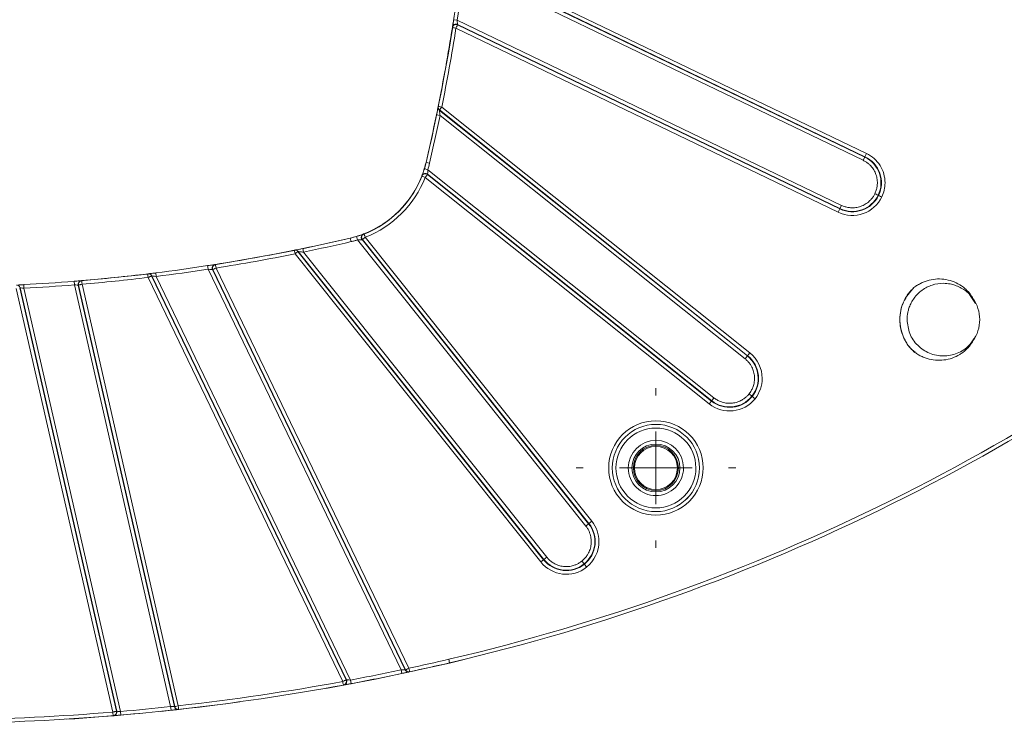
# Model space of a CAD drawing. Header units: millimetres. Extents: x 0 to 420, y 0 to 297.
# Tile 39 of 81: x 90 to 124, y 214 to 239. Entities that reach past the tile are written whole.
import ezdxf

# ---------------------------------------------------------------- set-up
doc = ezdxf.new("R2010")
doc.units = ezdxf.units.MM

# ---------------------------------------------------------------- blocks, each defined once
blk = doc.blocks.new('SW_CENTERMARKSYMBOL_19')
at = {"color": 0, "linetype": 'Continuous', "lineweight": 0}
for p, q in [((0, 2.5), (0, 2.75)), ((0, 0), (0, 1.25)), ((-2.5, 0), (-2.75, 0)), ((0, 0), (-1.25, 0)), ((0, 0), (0, -1.25)), ((0, 0), (1.25, 0)), ((2.5, 0), (2.75, 0)), ((0, -2.5), (0, -2.75))]:
    blk.add_line(p, q, dxfattribs=at)

msp = doc.modelspace()

# ---------------------------------------------------------------- linework, layer by layer
at = {"color": 7, "linetype": 'Continuous', "lineweight": 15}
for p, q in [((119.37870289, 233.98558718), (105.57273543, 240.6341907)), ((119.31876254, 233.86111976), (105.51684222, 240.50777427)), ((105.51850823, 240.52158674), (119.32447568, 233.87298322)), ((119.26453533, 233.7485158), (105.53890343, 240.35843175)), ((105.29015359, 238.56981607), (105.16659766, 238.58876155)), ((105.29015359, 238.56981607), (118.51850888, 232.19937591)), ((105.12656261, 238.33114088), (105.12442618, 238.31758321)), ((105.13294369, 238.35543443), (105.13081163, 238.3418733)), ((105.24790044, 238.29811254), (118.40434132, 231.96230453)), ((118.45856853, 232.07490849), (105.30212764, 238.41071649)), ((105.30212868, 238.410716), (105.30426787, 238.42430059)), ((105.30426804, 238.42430051), (118.46428167, 232.08677196)), ((104.63701894, 235.60454512), (104.63409574, 235.59006704)), ((115.36375883, 227.12324522), (104.75954925, 235.57982017)), ((104.70045769, 235.29038901), (104.5780416, 235.31567341)), ((115.2776247, 227.01523644), (104.67869603, 235.4676)), ((104.67869715, 235.46759911), (104.68162453, 235.48210642)), ((104.6816249, 235.48210612), (115.28583448, 227.02553117)), ((115.19970034, 226.91752239), (104.70045769, 235.29038901)), ((119.31876254, 233.86111976), (119.26453533, 233.7485158)), ((119.32447568, 233.87298322), (119.31876254, 233.86111976)), ((119.32447568, 233.87298322), (119.37870289, 233.98558718)), ((104.15185098, 233.41486713), (104.2240661, 233.67728741)), ((104.21772615, 233.67877198), (104.33944443, 233.65031742)), ((104.07683874, 233.22058218), (104.07203418, 233.20815367)), ((104.27959439, 233.42680125), (104.15994362, 233.46297712)), ((104.18853948, 233.16286001), (113.9636038, 225.36750634)), ((104.26646384, 233.26057406), (104.2714403, 233.27344727)), ((114.04152815, 225.46522039), (104.26646384, 233.26057406)), ((104.2714403, 233.27344727), (114.04973793, 225.47551513)), ((104.27959439, 233.42680125), (114.12766228, 225.57322918)), ((119.79049273, 232.54096893), (119.77862926, 232.54668207)), ((118.46428167, 232.08677196), (118.51850888, 232.19937591)), ((118.45856853, 232.07490849), (118.40434132, 231.96230453)), ((118.45856853, 232.07490849), (118.46428167, 232.08677196)), ((101.86316815, 231.01037501), (101.82699228, 231.13002578)), ((102.08181573, 231.21793522), (102.06938722, 231.21313066)), ((109.92246306, 221.32636561), (102.12710939, 231.10142992)), ((99.97285851, 230.70498215), (101.61268199, 231.0659033)), ((101.61119742, 231.07224325), (101.63965198, 230.95052497)), ((109.71674023, 221.16230712), (101.86316815, 231.01037501)), ((102.01652213, 231.0185291), (102.02939534, 231.02350557)), ((109.81445428, 221.24023148), (102.01652213, 231.0185291)), ((102.02939534, 231.02350557), (109.82474901, 221.24844125)), ((99.69990236, 230.65587366), (99.68542428, 230.65295046)), ((99.71014923, 230.53042015), (108.16672418, 219.92621057)), ((108.26443823, 220.00413493), (99.80786328, 230.6083445)), ((99.80786417, 230.60834339), (99.8223691, 230.61127374)), ((99.82236925, 230.61127355), (108.27473296, 220.0123447)), ((99.97429599, 230.7119278), (99.92496677, 230.70177956)), ((99.99958039, 230.58951171), (99.97429599, 230.7119278)), ((99.99958039, 230.58951171), (108.37244701, 220.09026906)), ((96.72015333, 229.99981581), (96.70120785, 230.12337174)), ((96.9480961, 230.15915777), (96.93453497, 230.15702572)), ((96.97238619, 230.16554322), (96.95882852, 230.16340679)), ((94.65460929, 229.8429989), (94.64082352, 229.84133611)), ((94.76838266, 229.77146118), (94.78219513, 229.77312718)), ((101.46475496, 215.86630081), (94.76838266, 229.77146118)), ((101.47817497, 215.86878178), (94.78219513, 229.77312718)), ((94.84386311, 229.85956949), (94.89244902, 229.8655988)), ((94.91604944, 229.87510273), (94.86757189, 229.86908677)), ((94.93153765, 229.75106597), (94.91604944, 229.87510273)), ((101.62012729, 215.86206648), (94.93153765, 229.75106597)), ((96.72015333, 229.99981581), (103.36092865, 216.21010377)), ((103.49992121, 216.20953448), (96.86566898, 229.98570119)), ((96.86566948, 229.98570015), (96.87925274, 229.9878421)), ((96.87925291, 229.98784176), (103.51316446, 216.21238247)), ((103.62576842, 216.26660968), (96.99185686, 230.04206896)), ((90.30130431, 229.45990745), (90.34906009, 229.46243114)), ((90.37276094, 229.47021708), (90.32499452, 229.46769269)), ((90.37945026, 229.34539619), (90.37276094, 229.47021708)), ((92.11648037, 229.46195338), (92.10643349, 229.58654897)), ((92.11648037, 229.46195338), (95.42942466, 214.94699605)), ((92.24627877, 229.45492876), (92.25952879, 229.45605065)), ((92.24627877, 229.45492876), (95.55772322, 214.94654267)), ((92.25952879, 229.45605065), (95.57089542, 214.9480055)), ((92.34773039, 229.60424753), (92.3345029, 229.60313193)), ((92.37081731, 229.60841477), (92.3575929, 229.60729505)), ((95.69274285, 214.97581638), (92.38137622, 229.48386153)), ((94.65577871, 229.71723397), (101.35215101, 215.81207361)), ((90.11269089, 229.33165265), (93.439074, 214.75781599)), ((90.23453832, 229.35946353), (90.24789335, 229.36012532)), ((93.56092143, 214.78562687), (90.23453832, 229.35946353)), ((93.57417805, 214.78671986), (90.24789335, 229.36012532)), ((93.70389014, 214.78007338), (90.37945026, 229.34539619)), ((123.12556732, 228.82416756), (122.92404956, 229.1257602)), ((115.28583448, 227.02553117), (115.36375883, 227.12324522)), ((115.2776247, 227.01523644), (115.19970034, 226.91752239)), ((115.28583448, 227.02553117), (115.2776247, 227.01523644)), ((114.04152815, 225.46522039), (113.9636038, 225.36750634)), ((114.04152815, 225.46522039), (114.04973793, 225.47551513)), ((114.04973793, 225.47551513), (114.12766228, 225.57322918)), ((115.44376644, 225.6232147), (115.4334717, 225.63142448)), ((113.13498978, 222.04705991), (113.24290949, 222.15497962)), ((109.82474901, 221.24844125), (109.92246306, 221.32636561)), ((109.81445428, 221.24023148), (109.71674023, 221.16230712)), ((109.82474901, 221.24844125), (109.81445428, 221.24023148)), ((108.26443823, 220.00413493), (108.16672418, 219.92621057)), ((108.26443823, 220.00413493), (108.27473296, 220.0123447)), ((108.27473296, 220.0123447), (108.37244701, 220.09026906)), ((109.66667652, 219.84614062), (109.65846674, 219.85643535)), ((105.02864063, 216.4533614), (105.00018662, 216.57507981)), ((105.53379244, 216.57341838), (105.02993088, 216.44815143)), ((103.38680303, 216.08781101), (103.36092865, 216.21010377)), ((103.51316446, 216.21238247), (103.49992121, 216.20953448)), ((101.47817497, 215.86878178), (101.46475496, 215.86630081)), ((101.64326223, 215.73922604), (101.62012729, 215.86206648)), ((103.65205956, 216.14440585), (103.63879547, 216.14155337)), ((101.38830537, 215.69163936), (101.37486425, 215.68915449)), ((95.44281756, 214.8227156), (95.42942466, 214.94699605)), ((95.57089542, 214.9480055), (95.55772322, 214.94654267)), ((95.70655012, 214.85158128), (95.69335719, 214.85011616)), ((93.46261225, 214.63433254), (93.44933477, 214.63323784)), ((93.57417805, 214.78671986), (93.56092143, 214.78562687)), ((93.71456764, 214.65553025), (93.70389014, 214.78007338))]:
    msp.add_line(p, q, dxfattribs=at)
at = {"color": 8, "linetype": 'Continuous', "lineweight": 15}
msp.add_line((105.02870918, 216.45337743), (105.02993088, 216.44815143), dxfattribs=at)
at = {"color": 7, "linetype": 'Continuous', "lineweight": 15, "flags": 128}
for points in [[(104.63481344, 235.5717228), (104.63348794, 235.56516888), (104.63188315, 235.55723864)], [(96.94203478, 230.15417332), (99.19672332, 230.54966606), (99.74017519, 230.65737935)], [(92.3415781, 229.5994086), (94.31441713, 229.79629043), (94.73581775, 229.84629561)], [(105.02993088, 216.44815143), (102.47897422, 215.89577126), (100.77390544, 215.57502737)], [(97.80682734, 215.10788987), (97.32958612, 215.04343018), (95.07907707, 214.77894116)], [(94.47515556, 214.71899797), (92.13539312, 214.53055382), (91.85628374, 214.51270658)]]:
    msp.add_lwpolyline(points, dxfattribs=at)
at = {"color": 7, "linetype": 'Continuous', "lineweight": 15}
for radius in [1.5, 0.825, 0.77503132, 0.74008987]:
    msp.add_circle((112.12966293, 223.16030648), radius, dxfattribs=at)
for centre, radius, start, end in [((41.36874935, 248.37122005), 64.55, 346.842040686, 352.9037127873), ((41.36874716, 248.37122325), 64.54349143, 348.5916837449, 351.0388128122), ((105.25003475, 238.31168287), 0.12499593, 64.285833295, 171.044392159), ((104.7565953, 235.56532434), 0.12497337, 168.580919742, 231.440507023), ((41.36874716, 248.37122325), 64.54349143, 346.8420404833, 348.3299598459), ((118.8915438, 232.97399091), 0.98463874, 334.285714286, 64.285714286), ((118.8915438, 232.97399091), 0.9978062, 334.285714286, 64.285714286), ((100.81595121, 234.47401819), 3.49349242, 343.177544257, 346.842040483), ((100.81595443, 234.47401498), 3.5, 283.157959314, 338.868732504), ((100.81595121, 234.47401819), 3.49349242, 291.244544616, 338.755455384), ((104.19350707, 233.17572087), 0.12499615, 51.428920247, 158.967250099), ((118.89150041, 232.97390081), 0.9978062, 244.285714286, 334.285714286), ((118.89150041, 232.97390081), 0.98463874, 244.285714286, 334.285714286), ((100.81595121, 234.47401819), 3.49349242, 283.157959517, 286.822455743), ((102.11424853, 231.09646233), 0.12499615, 111.032749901, 218.571079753), ((86.91874615, 293.92122225), 64.54349143, 281.6700401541, 283.1579595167), ((86.91874615, 293.92122225), 64.54349143, 278.9611871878, 281.4083162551), ((99.72464506, 230.5333741), 0.12497337, 38.559492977, 101.419080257), ((89.017549, 284.94440716), 70.33760306, 283.1576996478, 309.564694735), ((86.91874615, 293.92122225), 64.54349143, 277.1175628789, 278.7175663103), ((96.97828653, 230.03993465), 0.12499593, 98.955607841, 205.714166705), ((86.91874615, 293.92122225), 64.54349143, 274.845621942, 276.8714105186), ((94.66958269, 229.71891855), 0.12498055, 25.705109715, 96.88089741), ((90.12603767, 229.33232808), 0.12498597, 12.85036677, 92.839342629), ((86.91874615, 293.92122225), 64.54349143, 273.067622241, 274.6101248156), ((92.36813713, 229.48274727), 0.12499332, 94.839128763, 192.859437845), ((114.66371249, 226.24541487), 0.98463874, 321.428571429, 51.428571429), ((114.66371249, 226.24541487), 0.9978062, 321.428571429, 51.428571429), ((114.66365014, 226.24533669), 0.9978062, 231.428571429, 321.428571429), ((114.66365014, 226.24533669), 0.98463874, 231.428571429, 321.428571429), ((109.04463271, 220.62631926), 0.98463874, 308.571428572, 38.571428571), ((109.04463271, 220.62631926), 0.9978062, 308.571428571, 38.571428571), ((109.04455453, 220.62625691), 0.9978062, 218.571428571, 308.571428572), ((109.04455453, 220.62625691), 0.98463874, 218.571428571, 308.571428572), ((103.61253535, 216.26374749), 0.12498398, 205.706396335, 282.128672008), ((86.91874615, 293.9225084), 79.55775899, 282.1416401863, 283.1576996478), ((101.36555822, 215.81454763), 0.1249955, 280.485294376, 25.714609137), ((86.91874615, 293.9225084), 79.55775899, 280.6657717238, 281.9463083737), ((86.91874615, 293.9225084), 79.55775899, 276.3417273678, 280.4691423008), ((95.67958014, 214.97434223), 0.1249877, 192.851113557, 276.328414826), ((86.91874615, 293.9225084), 79.55775899, 270.8099425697, 274.7084867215), ((93.45231964, 214.7589014), 0.12499336, 274.72336635, 12.859536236), ((86.91874615, 293.9225084), 79.55775899, 274.9001752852, 276.1506585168)]:
    msp.add_arc(centre, radius, start, end, dxfattribs=at)
for points in [[(105.29015359, 238.56981607), (105.382284, 239.1706589), (105.46358549, 239.75525075), (105.53890343, 240.35843175)], [(104.75954925, 235.57982017), (104.94261559, 236.48704838), (105.10373741, 237.3838952), (105.24790044, 238.29811254)], [(105.24790044, 238.29811254), (105.17975314, 238.30885869), (105.12442618, 238.31758321), (105.12442618, 238.31758321)], [(104.63701894, 235.60454512), (104.63701894, 235.60454512), (104.69192294, 235.59346624), (104.75954925, 235.57982017)], [(104.33944443, 233.65031742), (104.46825227, 234.20131064), (104.58600047, 234.73623692), (104.70045769, 235.29038901)], [(104.27959439, 233.42680125), (104.30197846, 233.500836), (104.32183797, 233.57500339), (104.33944443, 233.65031742)], [(102.12710939, 231.10142992), (103.07285288, 231.46910579), (103.82086361, 232.21711652), (104.18853948, 233.16286001)], [(119.90314007, 232.48683182), (119.97632416, 232.63880014), (120.01433096, 232.80531879), (120.01433096, 232.97399091)], [(118.40434132, 231.96230453), (118.96265649, 231.69343412), (119.63422627, 231.92842655), (119.90309669, 232.48674172)], [(99.99958039, 230.58951171), (100.55373248, 230.70396893), (101.08865876, 230.82171714), (101.63965198, 230.95052497)], [(101.86316815, 231.01037501), (101.82615478, 230.99950623), (101.75212803, 230.97776866), (101.677144, 230.9596062), (101.63965198, 230.95052497)], [(133.73940219, 230.81709912), (125.38705759, 223.91610326), (115.55020661, 219.04134872), (105.00018662, 216.57507981)], [(96.99185686, 230.04206896), (97.9060742, 230.186232), (98.80292102, 230.34735381), (99.71014923, 230.53042015)], [(96.97238619, 230.16554322), (96.97238619, 230.16554322), (96.98111071, 230.11021626), (96.99185686, 230.04206896)], [(94.65577871, 229.71723397), (94.64752472, 229.78572781), (94.64082352, 229.84133611), (94.64082352, 229.84133611)], [(94.93153765, 229.75106597), (95.53471866, 229.82638391), (96.1193105, 229.9076854), (96.72015333, 229.99981581)], [(90.37945026, 229.34539619), (90.96491996, 229.37677229), (91.53206742, 229.41482869), (92.11648037, 229.46195338)], [(92.37081731, 229.60841477), (92.37081731, 229.60841477), (92.3755486, 229.55260433), (92.38137622, 229.48386153)], [(92.38137622, 229.48386153), (93.14613579, 229.54869346), (93.89378886, 229.62540883), (94.65577871, 229.71723397)], [(123.27420454, 228.26576486), (123.27420454, 228.52566744), (123.19061816, 228.78492632), (123.03881003, 228.99588519)], [(123.03881003, 227.53564454), (123.19061816, 227.74660341), (123.27420454, 228.00586228), (123.27420454, 228.26576486)], [(115.78649965, 226.24541487), (115.78649965, 226.58707835), (115.6308821, 226.91022153), (115.36375883, 227.12324522)], [(115.54154284, 225.54536853), (115.700126, 225.74422553), (115.78649965, 225.99106722), (115.78649965, 226.24541487)], [(113.9636038, 225.36750634), (114.44809154, 224.98114026), (115.1551144, 225.0608026), (115.54148049, 225.54529035)], [(110.16741987, 220.62631926), (110.16741987, 220.88066691), (110.08104623, 221.1275086), (109.92246306, 221.32636561)], [(109.74467905, 219.74848891), (110.01180232, 219.96151261), (110.16741987, 220.28465578), (110.16741987, 220.62631926)], [(108.16672418, 219.92621057), (108.55309026, 219.44172283), (109.26011313, 219.36206048), (109.74460087, 219.74842657)], [(105.00018662, 216.57507981), (104.53492308, 216.46631556), (104.09288748, 216.36710647), (103.62576842, 216.26660968)], [(103.36092865, 216.21010377), (102.7743575, 216.08599861), (102.20932541, 215.97303211), (101.62012729, 215.86206648)], [(103.62576842, 216.26660968), (103.64027889, 216.19916355), (103.65205956, 216.14440585), (103.65205956, 216.14440585)], [(101.35215101, 215.81207361), (99.47265565, 215.46477663), (97.59236026, 215.18693652), (95.69274285, 214.97581638)], [(95.42942466, 214.94699605), (94.84707569, 214.88424008), (94.28746997, 214.83010562), (93.70389014, 214.78007338)], [(93.439074, 214.75781599), (91.63939489, 214.60958706), (89.84717605, 214.52321171), (88.04158331, 214.49768586)]]:
    msp.add_open_spline(points, degree=3, dxfattribs=at)
for points, knots in [([(105.16659766, 238.58876155), (105.15654814, 238.52322207), (105.14640913, 238.45787565), (105.1314729, 238.36225563), (105.12675038, 238.33233327), (105.12656261, 238.33114088)], [0, 0, 0, 0, 0.5, 0.5, 1, 1, 1, 1]), ([(105.30426822, 238.42430042), (105.30420512, 238.4249734), (105.30263152, 238.44186074), (105.29746216, 238.4958562), (105.29386761, 238.53276783), (105.29015359, 238.56981607)], [0, 0, 0, 0, 0.5, 0.5, 1, 1, 1, 1]), ([(105.12442618, 238.31758321), (105.12703014, 238.33409637), (105.13336561, 238.35191276), (105.15546546, 238.38452554), (105.17131264, 238.39908498), (105.20841327, 238.41852941), (105.22940476, 238.42327711), (105.26880353, 238.42289574), (105.28706299, 238.41796955), (105.30212764, 238.41071649)], [0, 0, 0, 0, 0.25, 0.25, 0.5, 0.5, 0.75, 0.75, 1, 1, 1, 1]), ([(105.30212764, 238.41071649), (105.30188259, 238.41020764), (105.29592936, 238.39784563), (105.2758998, 238.3562538), (105.26194148, 238.32726907), (105.24790044, 238.29811254)], [0, 0, 0, 0, 0.5, 0.5, 1, 1, 1, 1]), ([(104.63409574, 235.59006704), (104.63382253, 235.58871468), (104.62693425, 235.55455817), (104.60563614, 235.44988392), (104.59198337, 235.38317341), (104.5780416, 235.31567341)], [0, 0, 0, 0, 0.5, 0.5, 1, 1, 1, 1]), ([(104.6816249, 235.48210612), (104.66464085, 235.4956461), (104.65012191, 235.51503353), (104.63407686, 235.55907564), (104.63272325, 235.58325681), (104.63701894, 235.60454512)], [0, 0, 0, 0, 0.5, 0.5, 1, 1, 1, 1]), ([(104.75954925, 235.57982017), (104.7393723, 235.55451908), (104.71931425, 235.52936707), (104.69053181, 235.49327504), (104.68197703, 235.48254768), (104.6816249, 235.48210612)], [0, 0, 0, 0, 0.5, 0.5, 1, 1, 1, 1]), ([(104.70045769, 235.29038901), (104.69522784, 235.33394298), (104.68995699, 235.3770225), (104.68158676, 235.44464484), (104.67880576, 235.46672589), (104.67869603, 235.4676)], [0, 0, 0, 0, 0.5, 0.5, 1, 1, 1, 1]), ([(120.01433096, 232.97399091), (120.01433096, 233.1853308), (119.95467446, 233.39240309), (119.72979526, 233.75029629), (119.56911355, 233.89389024), (119.37870289, 233.98558718)], [0, 0, 0, 0, 0.5, 0.5, 1, 1, 1, 1]), ([(119.66606869, 232.60099937), (119.67507669, 232.6207639), (119.69301841, 232.66012999), (119.71417509, 232.72139081), (119.73087074, 232.78379677), (119.74271208, 232.84753883), (119.75377305, 232.94865412), (119.75000131, 233.08828847), (119.70847389, 233.25975278), (119.63401345, 233.41978571), (119.54127622, 233.54287133), (119.44695062, 233.63311484), (119.36025277, 233.69819823), (119.29653214, 233.73169544), (119.26453533, 233.7485158)], [0, 0, 0, 0, 0.048282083, 0.0961660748, 0.1439270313, 0.1918421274, 0.2401858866, 0.3700178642, 0.5000484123, 0.6298804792, 0.7599111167, 0.8401118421, 0.9197134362, 1, 1, 1, 1]), ([(104.07203418, 233.20815367), (104.07811412, 233.2237926), (104.08815214, 233.23992715), (104.11689723, 233.26718198), (104.1356364, 233.27804615), (104.17633215, 233.28901818), (104.19799459, 233.28904672), (104.2365502, 233.27993692), (104.25334233, 233.27103607), (104.26646384, 233.26057406)], [0, 0, 0, 0, 0.25, 0.25, 0.5, 0.5, 0.75, 0.75, 1, 1, 1, 1]), ([(104.18853948, 233.16286001), (104.15764123, 233.1748723), (104.12800616, 233.1863935), (104.08430943, 233.20338143), (104.07203418, 233.20815367), (104.07203418, 233.20815367)], [0, 0, 0, 0, 0.5, 0.5, 1, 1, 1, 1]), ([(104.15994362, 233.46297712), (104.14138177, 233.40158427), (104.12051684, 233.33972486), (104.08823648, 233.24971248), (104.07726403, 233.2216886), (104.07683874, 233.22058218)], [0, 0, 0, 0, 0.5, 0.5, 1, 1, 1, 1]), ([(104.26646384, 233.26057406), (104.2661117, 233.26013249), (104.25755692, 233.24940514), (104.22877448, 233.21331311), (104.20871643, 233.1881611), (104.18853948, 233.16286001)], [0, 0, 0, 0, 0.5, 0.5, 1, 1, 1, 1]), ([(104.2714403, 233.27344727), (104.27151585, 233.2741356), (104.27359719, 233.29152082), (104.27780985, 233.3481098), (104.27960415, 233.3872837), (104.27959439, 233.42680125)], [0, 0, 0, 0, 0.5, 0.5, 1, 1, 1, 1]), ([(118.51850888, 232.19937591), (118.5382734, 232.19036792), (118.57763949, 232.1724262), (118.63890032, 232.15126952), (118.70130628, 232.13457387), (118.76504833, 232.12273253), (118.86616363, 232.11167155), (119.00579798, 232.1154433), (119.17726229, 232.15697072), (119.33729522, 232.23143115), (119.46038083, 232.32416839), (119.55062435, 232.41849399), (119.61570773, 232.50519184), (119.64920495, 232.56891247), (119.66602531, 232.60090928)], [0, 0, 0, 0, 0.048282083, 0.0961660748, 0.1439270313, 0.1918421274, 0.2401858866, 0.3700178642, 0.5000484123, 0.6298804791, 0.7599111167, 0.840111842, 0.9197134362, 1, 1, 1, 1]), ([(119.77862926, 232.54668207), (119.77811393, 232.54693024), (119.76602313, 232.55275286), (119.72390184, 232.57303741), (119.695553, 232.58668949), (119.66602531, 232.60090928)], [0, 0, 0, 0, 0.5, 0.5, 1, 1, 1, 1]), ([(119.79053612, 232.54105902), (119.79105145, 232.54081085), (119.80314225, 232.53498823), (119.84526354, 232.51470369), (119.87361238, 232.50105161), (119.90314007, 232.48683182)], [0, 0, 0, 0, 0.5, 0.5, 1, 1, 1, 1]), ([(102.06938722, 231.21313066), (102.06826555, 231.21269951), (102.04050873, 231.20182255), (101.94990663, 231.16933205), (101.88873913, 231.14869466), (101.82699228, 231.13002578)], [0, 0, 0, 0, 0.5, 0.5, 1, 1, 1, 1]), ([(102.02939534, 231.02350557), (102.01893333, 231.03662707), (102.01003248, 231.0534192), (102.00092268, 231.09197482), (102.00095122, 231.11363725), (102.01192325, 231.15433301), (102.02278743, 231.17307218), (102.05004225, 231.20181726), (102.0661768, 231.21185529), (102.08181573, 231.21793522)], [0, 0, 0, 0, 0.25, 0.25, 0.5, 0.5, 0.75, 0.75, 1, 1, 1, 1]), ([(102.12710939, 231.10142992), (102.1018083, 231.08125297), (102.07665629, 231.06119492), (102.04056426, 231.03241248), (102.02983691, 231.0238577), (102.02939534, 231.02350557)], [0, 0, 0, 0, 0.5, 0.5, 1, 1, 1, 1]), ([(102.08181573, 231.21793522), (102.08181573, 231.21793522), (102.08658797, 231.20565997), (102.10357591, 231.16196324), (102.11509711, 231.13232817), (102.12710939, 231.10142992)], [0, 0, 0, 0, 0.5, 0.5, 1, 1, 1, 1]), ([(101.86316815, 231.01037501), (101.90290682, 231.0103652), (101.941647, 231.0121443), (101.99860705, 231.01638343), (102.01582427, 231.0184525), (102.01652213, 231.0185291)], [0, 0, 0, 0, 0.5, 0.5, 1, 1, 1, 1]), ([(99.71014923, 230.53042015), (99.70359195, 230.56291629), (99.69730275, 230.59408392), (99.68802935, 230.6400404), (99.68542428, 230.65295046), (99.68542428, 230.65295046)], [0, 0, 0, 0, 0.5, 0.5, 1, 1, 1, 1]), ([(99.78767852, 230.67367015), (99.78760889, 230.67365593), (99.77286556, 230.67064553), (99.75147567, 230.66631723), (99.72313894, 230.66056944), (99.70446202, 230.65679506), (99.70141585, 230.6561795), (99.69990236, 230.65587366)], [0, 0, 0, 0, 0.0011864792, 0.2512222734, 0.5004412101, 0.7517938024, 1, 1, 1, 1]), ([(99.80786328, 230.6083445), (99.80742172, 230.60799237), (99.79669436, 230.59943759), (99.76060233, 230.57065515), (99.73545033, 230.5505971), (99.71014923, 230.53042015)], [0, 0, 0, 0, 0.5, 0.5, 1, 1, 1, 1]), ([(99.8223694, 230.61127337), (99.82323126, 230.61116517), (99.84565254, 230.60834211), (99.91250091, 230.60006755), (99.95656193, 230.59467726), (99.99958039, 230.58951171)], [0, 0, 0, 0, 0.5, 0.5, 1, 1, 1, 1]), ([(96.95882852, 230.16340679), (96.95763502, 230.16321885), (96.92765665, 230.15848748), (96.83188903, 230.1435284), (96.7662324, 230.1333423), (96.70120785, 230.12337174)], [0, 0, 0, 0, 0.5, 0.5, 1, 1, 1, 1]), ([(96.87925291, 229.98784176), (96.87199986, 230.00290641), (96.86707366, 230.02116587), (96.86669229, 230.06056464), (96.87143999, 230.08155613), (96.89088442, 230.11865676), (96.90544386, 230.13450394), (96.93805664, 230.15660379), (96.95587303, 230.16293926), (96.97238619, 230.16554322)], [0, 0, 0, 0, 0.25, 0.25, 0.5, 0.5, 0.75, 0.75, 1, 1, 1, 1]), ([(94.73525639, 229.85278661), (94.73522301, 229.85278252), (94.70728848, 229.84935593), (94.68202983, 229.84631762), (94.6585452, 229.84347302), (94.65591942, 229.84315672), (94.65460929, 229.8429989)], [0, 0, 0, 0, 0.0005950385, 0.4979971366, 0.7495281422, 1, 1, 1, 1]), ([(94.65577871, 229.71723397), (94.66317551, 229.72076194), (94.67719662, 229.72744943), (94.6963584, 229.73650566), (94.71213517, 229.7441208), (94.72466733, 229.75032148), (94.74284568, 229.75925323), (94.76296134, 229.76876652), (94.76661665, 229.77058339), (94.76838266, 229.77146118)], [0, 0, 0, 0, 0.1268778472, 0.2405046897, 0.340681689, 0.4275118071, 0.5013031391, 0.7590627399, 1, 1, 1, 1]), ([(94.78219513, 229.77312718), (94.78289239, 229.77302195), (94.80049415, 229.77035644), (94.85606405, 229.7620797), (94.89382648, 229.75651648), (94.93153765, 229.75106597)], [0, 0, 0, 0, 0.5, 0.5, 1, 1, 1, 1]), ([(96.72015333, 229.99981581), (96.75691064, 229.99613096), (96.79399758, 229.9925184), (96.84807643, 229.98734087), (96.86499537, 229.98576434), (96.86566898, 229.98570119)], [0, 0, 0, 0, 0.5, 0.5, 1, 1, 1, 1]), ([(96.99185686, 230.04206896), (96.96270033, 230.02802792), (96.9337156, 230.01406961), (96.89212377, 229.99404004), (96.87976176, 229.98808681), (96.87925291, 229.98784176)], [0, 0, 0, 0, 0.5, 0.5, 1, 1, 1, 1]), ([(92.3575929, 229.60729505), (92.35645143, 229.60719852), (92.32838125, 229.60481455), (92.23563057, 229.59708066), (92.17112606, 229.59176552), (92.10643349, 229.58654897)], [0, 0, 0, 0, 0.5, 0.5, 1, 1, 1, 1]), ([(92.11648037, 229.46195338), (92.14992823, 229.46001971), (92.18326425, 229.45820295), (92.23118963, 229.45567974), (92.24568914, 229.4549585), (92.24627877, 229.45492876)], [0, 0, 0, 0, 0.5, 0.5, 1, 1, 1, 1]), ([(92.25952879, 229.45605065), (92.25603046, 229.47138085), (92.25519649, 229.4888331), (92.26175844, 229.52433797), (92.26925481, 229.54226443), (92.291656, 229.5729337), (92.30645161, 229.585527), (92.33827477, 229.60257483), (92.3551516, 229.60708672), (92.37081731, 229.60841477)], [0, 0, 0, 0, 0.25, 0.25, 0.5, 0.5, 0.75, 0.75, 1, 1, 1, 1]), ([(92.25952879, 229.45605065), (92.26006678, 229.45617826), (92.26115747, 229.45643698), (92.2682931, 229.45808434), (92.27963549, 229.46066248), (92.29854859, 229.46492266), (92.33138164, 229.47264636), (92.3630302, 229.47974601), (92.38137622, 229.48386153)], [0, 0, 0, 0, 0.12000766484, 0.24329739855, 0.37027840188, 0.5013008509, 0.71091429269, 1, 1, 1, 1]), ([(120.77420454, 228.26576486), (120.77466258, 228.29122738), (120.7757114, 228.34953181), (120.78598258, 228.4476411), (120.80845048, 228.56632405), (120.84989041, 228.70325175), (120.91681561, 228.85444425), (121.047584, 229.06431469), (121.27901444, 229.29466641), (121.63306722, 229.47503478), (121.97426464, 229.52843216), (122.24005889, 229.50243149), (122.43097113, 229.45227468), (122.60073351, 229.3805108), (122.75086374, 229.28714461), (122.90333498, 229.16354109), (122.98637295, 229.06077821), (123.03881003, 228.99588519)], [0, 0, 0, 0, 0.0243171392, 0.0556817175, 0.0940913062, 0.1395429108, 0.1920329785, 0.2515574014, 0.375029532, 0.4984937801, 0.6252246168, 0.6989530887, 0.7522633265, 0.8132549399, 0.8742438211, 0.9205870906, 1, 1, 1, 1]), ([(123.03881003, 228.99588519), (123.02671623, 229.01717436), (123.00263099, 229.0595725), (122.96197761, 229.12015744), (122.91824924, 229.17806937), (122.87111458, 229.23312401), (122.82066417, 229.28536887), (122.76687642, 229.33478452), (122.70976088, 229.38139191), (122.59097308, 229.46732734), (122.39643794, 229.5726754), (122.11416037, 229.65341397), (121.82137399, 229.67518115), (121.57972407, 229.64018957), (121.39455417, 229.58372855), (121.26088544, 229.52709399), (121.13135093, 229.45706805), (121.0507605, 229.39986278), (121.01000117, 229.3709307)], [0, 0, 0, 0, 0.0314453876, 0.0626245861, 0.0936474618, 0.1246255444, 0.1556708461, 0.1868946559, 0.2184063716, 0.2503124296, 0.3752047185, 0.5001568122, 0.6247960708, 0.7496269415, 0.8112784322, 0.8731347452, 0.9358367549, 1, 1, 1, 1]), ([(90.24789335, 229.36012532), (90.24849308, 229.36005598), (90.26327679, 229.35833709), (90.3118415, 229.35282941), (90.3454145, 229.34908257), (90.37945026, 229.34539619)], [0, 0, 0, 0, 0.5, 0.5, 1, 1, 1, 1]), ([(121.01000117, 229.3709307), (120.87468819, 229.21282507), (120.60739925, 228.90051293), (120.48443698, 228.28167104), (120.58962181, 227.74541633), (120.80191299, 227.35919424), (120.97658414, 227.20511159), (121.04764523, 227.14242647)], [0, 0, 0, 0, 0.2453158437, 0.484581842, 0.7229368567, 0.8872829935, 1, 1, 1, 1]), ([(121.01000117, 229.3709307), (120.98834906, 229.35039165), (120.94523189, 229.309491), (120.88543203, 229.24368985), (120.8296921, 229.17505536), (120.77832549, 229.10324975), (120.73125088, 229.02836997), (120.68849376, 228.95038047), (120.61870693, 228.8033143), (120.5450225, 228.57648725), (120.51380755, 228.26590978), (120.5449746, 227.95517265), (120.62558277, 227.70717023), (120.71826516, 227.52185077), (120.80200129, 227.39114814), (120.89833752, 227.26916597), (120.97264231, 227.19692183), (121.01000117, 227.16059903)], [0, 0, 0, 0, 0.0360537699, 0.0717960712, 0.1073519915, 0.1428485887, 0.1784135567, 0.2141738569, 0.2502543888, 0.3750774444, 0.5000122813, 0.6248542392, 0.7498084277, 0.8126764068, 0.874876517, 0.9370905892, 1, 1, 1, 1]), ([(120.77420454, 228.26576486), (120.79298799, 228.10216502), (120.8305549, 227.77496534), (121.1197066, 227.35883721), (121.53254508, 227.08097413), (122.02521456, 226.98275894), (122.51182393, 227.0825793), (122.91448276, 227.33466193), (123.06053696, 227.5925417), (123.12556732, 227.70736216)], [0, 0, 0, 0, 0.1470024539, 0.2940049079, 0.4410073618, 0.5880098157, 0.7350122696, 0.8820147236, 1, 1, 1, 1]), ([(121.01000117, 227.16059903), (121.02974485, 227.14620949), (121.06919986, 227.117454), (121.13089159, 227.07795013), (121.19430229, 227.0412146), (121.28107221, 226.99633828), (121.39313059, 226.94845649), (121.57915014, 226.89132951), (121.82142077, 226.85635707), (122.11421676, 226.87811135), (122.39651198, 226.95892528), (122.61251864, 227.07583151), (122.76773704, 227.19445626), (122.87237552, 227.29676022), (122.96462356, 227.40992605), (123.01399503, 227.49359233), (123.03881003, 227.53564454)], [0, 0, 0, 0, 0.0313831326, 0.0627148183, 0.0940661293, 0.1255080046, 0.1881877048, 0.2503150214, 0.3751772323, 0.5000865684, 0.6248077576, 0.7497091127, 0.8130841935, 0.8753330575, 0.9373401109, 1, 1, 1, 1]), ([(115.33582, 225.70942702), (115.34900017, 225.72669154), (115.37525183, 225.76107822), (115.40950989, 225.81609531), (115.43967357, 225.87322149), (115.46540197, 225.93273045), (115.49868589, 226.02884928), (115.52608028, 226.16582199), (115.52374843, 226.34222806), (115.48676555, 226.51481763), (115.42374256, 226.65545321), (115.35186297, 226.76442355), (115.28182123, 226.84716725), (115.22715204, 226.89400379), (115.19970034, 226.91752239)], [0, 0, 0, 0, 0.048282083, 0.0961660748, 0.1439270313, 0.1918421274, 0.2401858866, 0.3700178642, 0.5000484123, 0.6298804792, 0.7599111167, 0.8401118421, 0.9197134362, 1, 1, 1, 1]), ([(114.12766228, 225.57322918), (114.1449268, 225.56004901), (114.17931349, 225.53379735), (114.23433058, 225.49953929), (114.29145676, 225.46937561), (114.35096572, 225.44364721), (114.44708454, 225.41036329), (114.58405726, 225.3829689), (114.76046332, 225.38530075), (114.9330529, 225.42228362), (115.07368848, 225.48530662), (115.18265882, 225.55718621), (115.26540251, 225.62722795), (115.31223906, 225.68189714), (115.33575765, 225.70934883)], [0, 0, 0, 0, 0.048282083, 0.0961660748, 0.1439270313, 0.1918421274, 0.2401858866, 0.3700178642, 0.5000484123, 0.6298804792, 0.7599111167, 0.8401118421, 0.9197134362, 1, 1, 1, 1]), ([(115.4334717, 225.63142448), (115.43302452, 225.6317811), (115.42253251, 225.64014819), (115.38598103, 225.66929703), (115.36138083, 225.68891503), (115.33575765, 225.70934883)], [0, 0, 0, 0, 0.5, 0.5, 1, 1, 1, 1]), ([(115.44382879, 225.62329289), (115.44427597, 225.62293627), (115.45476798, 225.61456917), (115.49131946, 225.58542034), (115.51591966, 225.56580233), (115.54154284, 225.54536853)], [0, 0, 0, 0, 0.5, 0.5, 1, 1, 1, 1]), ([(113.75466293, 223.16030648), (113.75466293, 224.05716837), (113.02652482, 224.78530648), (111.23280103, 224.78530648), (110.50466293, 224.05716837), (110.50466293, 223.16030648)], [0, 0, 0, 0, 0.5, 0.5, 1, 1, 1, 1]), ([(110.75466293, 223.16030648), (110.75466293, 223.91918962), (111.37077979, 224.53530648), (112.88854606, 224.53530648), (113.50466293, 223.91918962), (113.50466293, 223.16030648)], [0, 0, 0, 0, 0.5, 0.5, 1, 1, 1, 1]), ([(113.07966293, 223.16030648), (113.07966293, 223.68462574), (112.65398218, 224.11030648), (111.60534367, 224.11030648), (111.17966293, 223.68462574), (111.17966293, 223.16030648)], [0, 0, 0, 0, 0.5, 0.5, 1, 1, 1, 1]), ([(110.50466293, 223.16030648), (110.50466293, 222.72934188), (110.67587642, 222.31599595), (111.2853524, 221.70651997), (111.69869833, 221.53530648), (112.56062752, 221.53530648), (112.97397345, 221.70651997), (113.58344943, 222.31599595), (113.75466293, 222.72934188), (113.75466293, 223.16030648)], [0, 0, 0, 0, 0.25, 0.25, 0.5, 0.5, 0.75, 0.75, 1, 1, 1, 1]), ([(113.50466293, 223.16030648), (113.50466293, 222.79564412), (113.35978997, 222.44588987), (112.84407953, 221.93017943), (112.49432528, 221.78530648), (111.76500057, 221.78530648), (111.41524632, 221.93017943), (110.89953588, 222.44588987), (110.75466293, 222.79564412), (110.75466293, 223.16030648)], [0, 0, 0, 0, 0.25, 0.25, 0.5, 0.5, 0.75, 0.75, 1, 1, 1, 1]), ([(111.17966293, 223.16030648), (111.17966293, 222.90835794), (111.27975697, 222.66670955), (111.636066, 222.31040052), (111.87771439, 222.21030648), (112.38161146, 222.21030648), (112.62325985, 222.31040052), (112.97956888, 222.66670955), (113.07966293, 222.90835794), (113.07966293, 223.16030648)], [0, 0, 0, 0, 0.25, 0.25, 0.5, 0.5, 0.75, 0.75, 1, 1, 1, 1]), ([(109.58062057, 219.95421175), (109.597312, 219.96811055), (109.63055723, 219.99579355), (109.67619882, 220.0418081), (109.71831801, 220.09078996), (109.75664333, 220.1430818), (109.81048121, 220.22938436), (109.86766806, 220.35682706), (109.90464872, 220.52932914), (109.90699787, 220.705821), (109.87684936, 220.85695448), (109.83102012, 220.97918742), (109.78114668, 221.07544231), (109.73827027, 221.13326961), (109.71674023, 221.16230712)], [0, 0, 0, 0, 0.048282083, 0.0961660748, 0.1439270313, 0.1918421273, 0.2401858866, 0.3700178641, 0.5000484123, 0.6298804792, 0.7599111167, 0.840111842, 0.9197134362, 1, 1, 1, 1]), ([(108.37244701, 220.09026906), (108.38634581, 220.07357763), (108.41402881, 220.04033239), (108.46004337, 219.9946908), (108.50902522, 219.95257161), (108.56131706, 219.91424629), (108.64761962, 219.86040842), (108.77506232, 219.80322157), (108.9475644, 219.76624091), (109.12405626, 219.76389175), (109.27518975, 219.79404027), (109.39742269, 219.8398695), (109.49367758, 219.88974295), (109.55150487, 219.93261935), (109.58054238, 219.9541494)], [0, 0, 0, 0, 0.048282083, 0.0961660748, 0.1439270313, 0.1918421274, 0.2401858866, 0.3700178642, 0.5000484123, 0.6298804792, 0.7599111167, 0.840111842, 0.9197134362, 1, 1, 1, 1]), ([(109.65846674, 219.85643535), (109.65811012, 219.85688253), (109.64974303, 219.86737454), (109.62059419, 219.90392603), (109.60097619, 219.92852622), (109.58054238, 219.9541494)], [0, 0, 0, 0, 0.5, 0.5, 1, 1, 1, 1]), ([(109.6667547, 219.84620297), (109.66711132, 219.84575578), (109.67547841, 219.83526377), (109.70462725, 219.79871229), (109.72424525, 219.77411209), (109.74467905, 219.74848891)], [0, 0, 0, 0, 0.5, 0.5, 1, 1, 1, 1]), ([(103.49992121, 216.20953448), (103.49928397, 216.20953533), (103.48343995, 216.20954845), (103.43202045, 216.20970305), (103.39664062, 216.20985854), (103.36092865, 216.21010377)], [0, 0, 0, 0, 0.5, 0.5, 1, 1, 1, 1]), ([(103.51316446, 216.21238247), (103.51367331, 216.21262752), (103.52603533, 216.21858075), (103.56762715, 216.23861032), (103.59661188, 216.25256863), (103.62576842, 216.26660968)], [0, 0, 0, 0, 0.5, 0.5, 1, 1, 1, 1]), ([(101.46475496, 215.86630081), (101.46426088, 215.86605825), (101.46326173, 215.86556772), (101.45672503, 215.86239508), (101.4462779, 215.85736491), (101.42879127, 215.84905251), (101.39856226, 215.83398895), (101.36922962, 215.82013811), (101.35215101, 215.81207361)], [0, 0, 0, 0, 0.1197174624, 0.2420953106, 0.3688317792, 0.501306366, 0.709640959, 1, 1, 1, 1]), ([(101.46475496, 215.86630081), (101.4719366, 215.85138482), (101.47682359, 215.83336889), (101.47741033, 215.79454178), (101.47292273, 215.77386934), (101.45427799, 215.73712642), (101.44024459, 215.72129978), (101.40856482, 215.69885232), (101.39114102, 215.69216215), (101.37486425, 215.68915449)], [0, 0, 0, 0, 0.25, 0.25, 0.5, 0.5, 0.75, 0.75, 1, 1, 1, 1]), ([(101.62012729, 215.86206648), (101.58416249, 215.86367023), (101.54791996, 215.8653729), (101.4952185, 215.86792161), (101.47883063, 215.86874898), (101.47817497, 215.86878178)], [0, 0, 0, 0, 0.5, 0.5, 1, 1, 1, 1]), ([(103.63879547, 216.14155337), (103.63814742, 216.14141406), (103.63685606, 216.14113645), (103.62947093, 216.13954933), (103.61635114, 216.13673148), (103.59504207, 216.13215912), (103.56331552, 216.12536355), (103.52515183, 216.11720715), (103.48182762, 216.10797245), (103.43516727, 216.09805296), (103.40289201, 216.09121813), (103.38680303, 216.08781101)], [0, 0, 0, 0, 0.0836511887, 0.1666917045, 0.2506314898, 0.3755343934, 0.4997938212, 0.6234692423, 0.7490671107, 0.8749117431, 1, 1, 1, 1]), ([(103.65205956, 216.14440585), (103.64068982, 216.14293583), (103.61445921, 216.13954441), (103.57443911, 216.14936556), (103.55194465, 216.1665691), (103.54138968, 216.17464143)], [0, 0, 0, 0, 0.2888051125, 0.6662893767, 1, 1, 1, 1]), ([(101.37486425, 215.68915449), (101.37486425, 215.68915449), (101.37247113, 215.70210551), (101.36395226, 215.74820782), (101.35817476, 215.77947435), (101.35215101, 215.81207361)], [0, 0, 0, 0, 0.5, 0.5, 1, 1, 1, 1]), ([(101.64326223, 215.73922604), (101.63244028, 215.73718926), (101.61083224, 215.73312244), (101.57880357, 215.7271118), (101.54261621, 215.72033476), (101.50367546, 215.71306243), (101.46507207, 215.70587429), (101.43282354, 215.69988479), (101.40863617, 215.69540156), (101.39219929, 215.69235948), (101.3896026, 215.69187927), (101.38830537, 215.69163936)], [0, 0, 0, 0, 0.0835654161, 0.166853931, 0.2511623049, 0.3766380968, 0.5004381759, 0.6245591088, 0.7496253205, 0.8749205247, 1, 1, 1, 1]), ([(95.55772322, 214.94654267), (95.55714194, 214.94654296), (95.54289571, 214.94654183), (95.49562805, 214.94665121), (95.46282706, 214.9467763), (95.42942466, 214.94699605)], [0, 0, 0, 0, 0.5, 0.5, 1, 1, 1, 1]), ([(95.69335719, 214.85011616), (95.6927245, 214.85004594), (95.69146479, 214.84990614), (95.68427442, 214.8491086), (95.67147082, 214.84768998), (95.65057945, 214.84537924), (95.61927109, 214.84192747), (95.58139828, 214.83776874), (95.53811962, 214.83303974), (95.49137703, 214.82795735), (95.45895817, 214.8244579), (95.44281756, 214.8227156)], [0, 0, 0, 0, 0.0838454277, 0.1669396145, 0.2507060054, 0.3757286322, 0.4998521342, 0.6237235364, 0.7491867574, 0.8751258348, 1, 1, 1, 1]), ([(95.57089542, 214.9480055), (95.57144605, 214.94813117), (95.58482284, 214.95118434), (95.62982887, 214.96145667), (95.66119291, 214.96861531), (95.69274285, 214.97581638)], [0, 0, 0, 0, 0.5, 0.5, 1, 1, 1, 1]), ([(95.70655012, 214.85158128), (95.67898297, 214.84851752), (95.64623967, 214.85552106), (95.59444749, 214.89233527), (95.57706746, 214.92095971), (95.57089542, 214.9480055)], [0, 0, 0, 0, 0.5, 0.5, 1, 1, 1, 1]), ([(95.69274285, 214.97581638), (95.69640467, 214.94286811), (95.69991678, 214.91126684), (95.70509536, 214.86467096), (95.70655012, 214.85158128), (95.70655012, 214.85158128)], [0, 0, 0, 0, 0.5, 0.5, 1, 1, 1, 1]), ([(93.56092143, 214.78562687), (93.56038344, 214.78549926), (93.55929275, 214.78524054), (93.55215713, 214.78359318), (93.54081473, 214.78101504), (93.52190164, 214.77675486), (93.48906859, 214.76903116), (93.45742003, 214.76193151), (93.439074, 214.75781599)], [0, 0, 0, 0, 0.120007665, 0.2432973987, 0.370278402, 0.5013008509, 0.710914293, 1, 1, 1, 1]), ([(93.44933477, 214.63323784), (93.44933477, 214.63323784), (93.44825367, 214.64636366), (93.44440525, 214.69308821), (93.44179525, 214.72477675), (93.439074, 214.75781599)], [0, 0, 0, 0, 0.5, 0.5, 1, 1, 1, 1]), ([(93.56092143, 214.78562687), (93.56442338, 214.77028073), (93.56525587, 214.75280548), (93.5586664, 214.71725323), (93.55114319, 214.69930324), (93.52866973, 214.66861221), (93.51382969, 214.65602169), (93.48192896, 214.63900956), (93.4650199, 214.63452973), (93.44933477, 214.63323784)], [0, 0, 0, 0, 0.25, 0.25, 0.5, 0.5, 0.75, 0.75, 1, 1, 1, 1]), ([(93.71456764, 214.65553025), (93.70376047, 214.65460501), (93.68216809, 214.65275641), (93.65017105, 214.65003372), (93.61410151, 214.6469779), (93.5753971, 214.64371822), (93.53733037, 214.6405321), (93.50574365, 214.63790251), (93.48222948, 214.63595323), (93.46636451, 214.63464214), (93.46386389, 214.63443582), (93.46261225, 214.63433254)], [0, 0, 0, 0, 0.0833877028, 0.1666061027, 0.2510437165, 0.3763692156, 0.5003718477, 0.6243144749, 0.7495199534, 0.8746258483, 1, 1, 1, 1]), ([(93.70389014, 214.78007338), (93.67049787, 214.78168387), (93.63718955, 214.78338031), (93.58927889, 214.78589264), (93.57476813, 214.78668784), (93.57417805, 214.78671986)], [0, 0, 0, 0, 0.5, 0.5, 1, 1, 1, 1])]:
    msp.add_open_spline(points, degree=3, knots=knots, dxfattribs=at)
at = {"color": 8, "linetype": 'Continuous', "lineweight": 15}
for points, knots in [([(99.92496677, 230.70177956), (99.9079385, 230.69827258), (99.85745096, 230.68787465), (99.81548821, 230.67933174), (99.78767852, 230.67367015)], [0, 0, 0, 0, 0.3372766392, 1, 1, 1, 1]), ([(94.86757189, 229.86908677), (94.85098885, 229.86702546), (94.80158529, 229.86088449), (94.7617322, 229.85601896), (94.73525639, 229.85278661)], [0, 0, 0, 0, 0.3356647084, 1, 1, 1, 1]), ([(90.32499452, 229.46769269), (90.3087038, 229.46682862), (90.26005481, 229.46424823), (90.22164266, 229.46229274), (90.19609329, 229.46099208)], [0, 0, 0, 0, 0.334862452, 1, 1, 1, 1]), ([(103.54138968, 216.17464143), (103.5410826, 216.17484421), (103.52794674, 216.18351841), (103.52046819, 216.19812113), (103.51316446, 216.21238247)], [0, 0, 0, 0, 0.02337728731, 1, 1, 1, 1])]:
    msp.add_open_spline(points, degree=3, knots=knots, dxfattribs=at)

# ---------------------------------------------------------------- block references
at = {"color": 7, "linetype": 'Continuous', "lineweight": 0}
msp.add_blockref('SW_CENTERMARKSYMBOL_19', (112.12966293, 223.16030648), dxfattribs=at)

doc.saveas('drawing.dxf')
